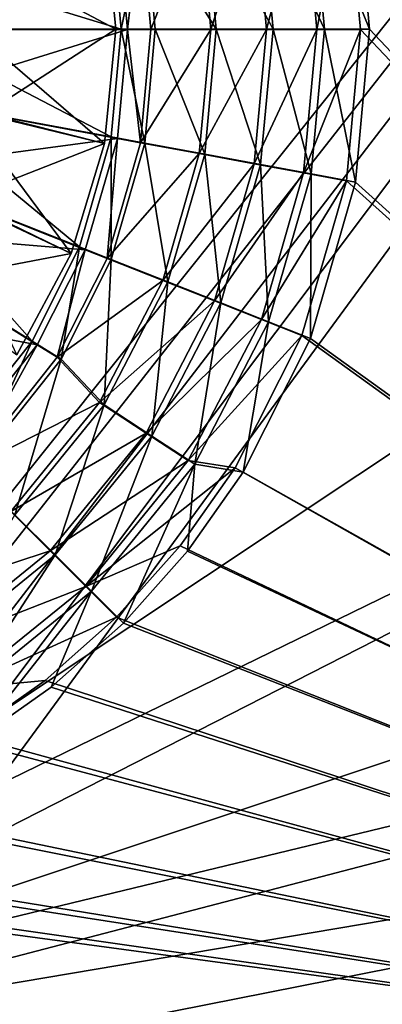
# Model space of a CAD drawing. Header units: metres. Extents: x -1004 to 0, y -808 to 0.
# Tile 71 of 159: x -418 to -357, y -610 to -442. Entities that reach past the tile are written whole.
import ezdxf

# ---------------------------------------------------------------- set-up
doc = ezdxf.new("R2010")
doc.units = ezdxf.units.M

msp = doc.modelspace()

# ---------------------------------------------------------------- linework, layer by layer
at = {"layer": 'None012310'}
for points in [[(-183.245575, -194.333847, 2169.999756), (-362.654358, -418.302765, 2169.999756), (-183.245575, -631.100647, 2169.999756)], [(-183.245575, -630.385498, 2167.143799), (-361.158539, -417.94873, 2167.143799), (-183.245575, -195.279739, 2167.143799)], [(-361.158539, -417.94873, 2167.143799), (-358.766846, -444.016083, 2167.143799), (-368.701752, -419.345459, 2158.308838)], [(-358.766846, -444.016083, 2167.143799), (-361.158539, -417.94873, 2167.143799), (-183.245575, -630.385498, 2167.143799)], [(-378.391785, -421.207153, 2153.198975), (-376.305298, -444.090912, 2153.198975), (-369.957367, -419.651031, 2161.194092)], [(-377.321136, -420.940521, 2150.335205), (-368.701752, -419.345459, 2158.308838), (-366.438293, -444.016083, 2158.308838)], [(-376.305298, -444.090912, 2153.198975), (-367.728546, -444.096008, 2161.194092), (-369.957367, -419.651031, 2161.194092)], [(-369.957367, -419.651031, 2161.194092), (-367.728546, -444.096008, 2161.194092), (-362.654358, -418.302765, 2169.999756)], [(-368.701752, -419.345459, 2158.308838), (-358.766846, -444.016083, 2167.143799), (-366.438293, -444.016083, 2158.308838)], [(-367.728546, -444.096008, 2161.194092), (-360.302094, -444.059662, 2169.999756), (-362.654358, -418.302765, 2169.999756)], [(-362.654358, -418.302765, 2169.999756), (-360.302094, -444.059662, 2169.999756), (-183.245575, -631.100647, 2169.999756)], [(-387.752869, -422.934265, 2146.241211), (-385.824402, -444.085236, 2146.241211), (-378.391785, -421.207153, 2153.198975)], [(-386.848572, -422.703583, 2143.397217), (-377.321136, -420.940521, 2150.335205), (-375.20401, -444.016083, 2150.335205)], [(-385.824402, -444.085236, 2146.241211), (-376.305298, -444.090912, 2153.198975), (-378.391785, -421.207153, 2153.198975)], [(-375.20401, -444.016083, 2150.335205), (-377.321136, -420.940521, 2150.335205), (-366.438293, -444.016083, 2158.308838)], [(-397.778778, -424.783356, 2140.483154), (-396.019379, -444.048767, 2140.483154), (-387.752869, -422.934265, 2146.241211)], [(-397.078857, -424.596069, 2137.627197), (-386.848572, -422.703583, 2143.397217), (-384.893188, -444.016083, 2143.397217)], [(-396.019379, -444.048767, 2140.483154), (-385.824402, -444.085236, 2146.241211), (-387.752869, -422.934265, 2146.241211)], [(-384.893188, -444.016083, 2143.397217), (-386.848572, -422.703583, 2143.397217), (-375.20401, -444.016083, 2150.335205)], [(-402.796021, -425.654083, 2137.627197), (-397.078857, -424.596069, 2137.627197), (-401.111298, -444.016083, 2137.627197)], [(-400.019379, -444.056702, 2140.483154), (-397.778778, -424.783356, 2140.483154), (-401.709503, -425.524811, 2140.483154)], [(-397.078857, -424.596069, 2137.627197), (-395.297058, -444.016083, 2137.627197), (-401.111298, -444.016083, 2137.627197)], [(-400.019379, -444.056702, 2140.483154), (-396.019379, -444.048767, 2140.483154), (-397.778778, -424.783356, 2140.483154)], [(-395.297058, -444.016083, 2137.627197), (-397.078857, -424.596069, 2137.627197), (-384.893188, -444.016083, 2143.397217)], [(-402.796021, -425.654083, 2137.627197), (-401.111298, -444.016083, 2137.627197), (-439.129059, -432.377838, 2167.143799)], [(-438.047211, -432.223419, 2169.999756), (-436.96933, -444.042145, 2169.999756), (-401.709503, -425.524811, 2140.483154)], [(-436.96933, -444.042145, 2169.999756), (-400.019379, -444.056702, 2140.483154), (-401.709503, -425.524811, 2140.483154)], [(-401.111298, -444.016083, 2137.627197), (-438.061249, -444.016083, 2167.143799), (-439.129059, -432.377838, 2167.143799)], [(-402.796021, -462.378082, 2137.627197), (-439.129059, -455.654327, 2167.143799), (-438.061249, -444.016083, 2167.143799)], [(-436.96933, -444.042145, 2169.999756), (-438.065399, -455.907043, 2169.999756), (-400.019379, -444.056702, 2140.483154)], [(-438.065399, -455.907043, 2169.999756), (-401.738037, -462.661499, 2140.483154), (-400.019379, -444.056702, 2140.483154)], [(-401.111298, -444.016083, 2137.627197), (-402.796021, -462.378082, 2137.627197), (-438.061249, -444.016083, 2167.143799)], [(-401.111298, -444.016083, 2137.627197), (-397.078857, -463.436096, 2137.627197), (-402.796021, -462.378082, 2137.627197)], [(-401.738037, -462.661499, 2140.483154), (-397.801758, -463.372803, 2140.483154), (-400.019379, -444.056702, 2140.483154)], [(-401.111298, -444.016083, 2137.627197), (-395.297058, -444.016083, 2137.627197), (-397.078857, -463.436096, 2137.627197)], [(-397.801758, -463.372803, 2140.483154), (-396.019379, -444.048767, 2140.483154), (-400.019379, -444.056702, 2140.483154)], [(-396.019379, -444.048767, 2140.483154), (-397.801758, -463.372803, 2140.483154), (-385.824402, -444.085236, 2146.241211)], [(-397.801758, -463.372803, 2140.483154), (-387.778046, -465.233887, 2146.241211), (-385.824402, -444.085236, 2146.241211)], [(-397.078857, -463.436096, 2137.627197), (-395.297058, -444.016083, 2137.627197), (-386.848572, -465.328583, 2143.397217)], [(-395.297058, -444.016083, 2137.627197), (-384.893188, -444.016083, 2143.397217), (-386.848572, -465.328583, 2143.397217)], [(-385.824402, -444.085236, 2146.241211), (-387.778046, -465.233887, 2146.241211), (-376.305298, -444.090912, 2153.198975)], [(-387.778046, -465.233887, 2146.241211), (-378.419006, -466.972137, 2153.198975), (-376.305298, -444.090912, 2153.198975)], [(-386.848572, -465.328583, 2143.397217), (-384.893188, -444.016083, 2143.397217), (-377.321136, -467.091675, 2150.335205)], [(-384.893188, -444.016083, 2143.397217), (-375.20401, -444.016083, 2150.335205), (-377.321136, -467.091675, 2150.335205)], [(-376.305298, -444.090912, 2153.198975), (-378.419006, -466.972137, 2153.198975), (-367.728546, -444.096008, 2161.194092)], [(-378.419006, -466.972137, 2153.198975), (-369.98645, -468.5383, 2161.194092), (-367.728546, -444.096008, 2161.194092)], [(-377.321136, -467.091675, 2150.335205), (-375.20401, -444.016083, 2150.335205), (-368.701752, -468.686707, 2158.308838)], [(-375.20401, -444.016083, 2150.335205), (-366.438293, -444.016083, 2158.308838), (-368.701752, -468.686707, 2158.308838)], [(-367.728546, -444.096008, 2161.194092), (-369.98645, -468.5383, 2161.194092), (-360.302094, -444.059662, 2169.999756)], [(-369.98645, -468.5383, 2161.194092), (-362.685059, -469.895203, 2169.999756), (-360.302094, -444.059662, 2169.999756)], [(-366.438293, -444.016083, 2158.308838), (-361.158539, -470.083466, 2167.143799), (-368.701752, -468.686707, 2158.308838)], [(-358.766846, -444.016083, 2167.143799), (-361.158539, -470.083466, 2167.143799), (-366.438293, -444.016083, 2158.308838)], [(-183.245575, -631.100647, 2169.999756), (-360.302094, -444.059662, 2169.999756), (-362.685059, -469.895203, 2169.999756)], [(-361.158539, -470.083466, 2167.143799), (-358.766846, -444.016083, 2167.143799), (-183.245575, -630.385498, 2167.143799)], [(-408.195831, -481.158722, 2137.627197), (-442.551605, -467.557953, 2167.143799), (-439.129059, -455.654327, 2167.143799)], [(-438.065399, -455.907043, 2169.999756), (-441.558838, -468.016541, 2169.999756), (-401.738037, -462.661499, 2140.483154)], [(-402.796021, -462.378082, 2137.627197), (-408.195831, -481.158722, 2137.627197), (-439.129059, -455.654327, 2167.143799)], [(-441.558838, -468.016541, 2169.999756), (-407.21582, -481.649536, 2140.483154), (-401.738037, -462.661499, 2140.483154)], [(-402.796021, -462.378082, 2137.627197), (-402.789825, -483.298889, 2137.627197), (-408.195831, -481.158722, 2137.627197)], [(-407.21582, -481.649536, 2140.483154), (-403.489777, -483.104523, 2140.483154), (-401.738037, -462.661499, 2140.483154)], [(-403.489777, -483.104523, 2140.483154), (-397.801758, -463.372803, 2140.483154), (-401.738037, -462.661499, 2140.483154)], [(-397.801758, -463.372803, 2140.483154), (-403.489777, -483.104523, 2140.483154), (-387.778046, -465.233887, 2146.241211)], [(-397.078857, -463.436096, 2137.627197), (-402.789825, -483.298889, 2137.627197), (-402.796021, -462.378082, 2137.627197)], [(-402.789825, -483.298889, 2137.627197), (-397.078857, -463.436096, 2137.627197), (-393.116791, -487.129333, 2143.397217)], [(-397.078857, -463.436096, 2137.627197), (-386.848572, -465.328583, 2143.397217), (-393.116791, -487.129333, 2143.397217)], [(-403.489777, -483.104523, 2140.483154), (-394.013641, -486.86496, 2146.241211), (-387.778046, -465.233887, 2146.241211)], [(-387.778046, -465.233887, 2146.241211), (-394.013641, -486.86496, 2146.241211), (-378.419006, -466.972137, 2153.198975)], [(-393.116791, -487.129333, 2143.397217), (-386.848572, -465.328583, 2143.397217), (-384.10788, -490.695892, 2150.335205)], [(-386.848572, -465.328583, 2143.397217), (-377.321136, -467.091675, 2150.335205), (-384.10788, -490.695892, 2150.335205)], [(-416.286774, -497.23584, 2137.627197), (-447.685822, -477.75766, 2167.143799), (-442.551605, -467.557953, 2167.143799)], [(-441.558838, -468.016541, 2169.999756), (-446.782013, -478.371979, 2169.999756), (-407.21582, -481.649536, 2140.483154)], [(-408.195831, -481.158722, 2137.627197), (-416.286774, -497.23584, 2137.627197), (-442.551605, -467.557953, 2167.143799)], [(-394.013641, -486.86496, 2146.241211), (-385.165436, -490.375305, 2153.198975), (-378.419006, -466.972137, 2153.198975)], [(-378.419006, -466.972137, 2153.198975), (-385.165436, -490.375305, 2153.198975), (-369.98645, -468.5383, 2161.194092)], [(-384.10788, -490.695892, 2150.335205), (-377.321136, -467.091675, 2150.335205), (-375.957611, -493.922485, 2158.308838)], [(-377.321136, -467.091675, 2150.335205), (-368.701752, -468.686707, 2158.308838), (-375.957611, -493.922485, 2158.308838)], [(-385.165436, -490.375305, 2153.198975), (-377.193146, -493.538147, 2161.194092), (-369.98645, -468.5383, 2161.194092)], [(-369.98645, -468.5383, 2161.194092), (-377.193146, -493.538147, 2161.194092), (-362.685059, -469.895203, 2169.999756)], [(-377.193146, -493.538147, 2161.194092), (-370.289703, -496.275665, 2169.999756), (-362.685059, -469.895203, 2169.999756)], [(-368.701752, -468.686707, 2158.308838), (-368.824341, -496.745148, 2167.143799), (-375.957611, -493.922485, 2158.308838)], [(-362.685059, -469.895203, 2169.999756), (-370.289703, -496.275665, 2169.999756), (-183.245575, -631.100647, 2169.999756)], [(-361.158539, -470.083466, 2167.143799), (-368.824341, -496.745148, 2167.143799), (-368.701752, -468.686707, 2158.308838)], [(-368.824341, -496.745148, 2167.143799), (-361.158539, -470.083466, 2167.143799), (-183.245575, -630.385498, 2167.143799)], [(-446.782013, -478.371979, 2169.999756), (-456.074951, -490.065948, 2169.999756), (-415.396423, -497.871826, 2140.483154)], [(-416.286774, -497.23584, 2137.627197), (-430.666382, -515.368347, 2137.627197), (-447.685822, -477.75766, 2167.143799)], [(-446.782013, -478.371979, 2169.999756), (-415.396423, -497.871826, 2140.483154), (-407.21582, -481.649536, 2140.483154)], [(-408.195831, -481.158722, 2137.627197), (-411.346008, -500.300812, 2137.627197), (-416.286774, -497.23584, 2137.627197)], [(-415.396423, -497.871826, 2140.483154), (-411.98996, -499.968597, 2140.483154), (-407.21582, -481.649536, 2140.483154)], [(-411.98996, -499.968597, 2140.483154), (-403.489777, -483.104523, 2140.483154), (-407.21582, -481.649536, 2140.483154)], [(-402.789825, -483.298889, 2137.627197), (-411.346008, -500.300812, 2137.627197), (-408.195831, -481.158722, 2137.627197)], [(-403.489777, -483.104523, 2140.483154), (-411.98996, -499.968597, 2140.483154), (-394.013641, -486.86496, 2146.241211)], [(-411.346008, -500.300812, 2137.627197), (-402.789825, -483.298889, 2137.627197), (-403.985168, -508.108276, 2143.397217)], [(-402.789825, -483.298889, 2137.627197), (-393.116791, -487.129333, 2143.397217), (-403.985168, -508.108276, 2143.397217)], [(-411.98996, -499.968597, 2140.483154), (-404.815857, -507.677124, 2146.241211), (-394.013641, -486.86496, 2146.241211)], [(-394.013641, -486.86496, 2146.241211), (-404.815857, -507.677124, 2146.241211), (-385.165436, -490.375305, 2153.198975)], [(-403.985168, -508.108276, 2143.397217), (-393.116791, -487.129333, 2143.397217), (-395.875366, -513.410278, 2150.335205)], [(-393.116791, -487.129333, 2143.397217), (-384.10788, -490.695892, 2150.335205), (-395.875366, -513.410278, 2150.335205)], [(-456.074951, -490.065948, 2169.999756), (-429.977539, -516.223633, 2140.483154), (-415.396423, -497.871826, 2140.483154)], [(-404.815857, -507.677124, 2146.241211), (-396.852631, -512.892517, 2153.198975), (-385.165436, -490.375305, 2153.198975)], [(-385.165436, -490.375305, 2153.198975), (-396.852631, -512.892517, 2153.198975), (-377.193146, -493.538147, 2161.194092)], [(-395.875366, -513.410278, 2150.335205), (-384.10788, -490.695892, 2150.335205), (-388.538513, -518.20697, 2158.308838)], [(-384.10788, -490.695892, 2150.335205), (-375.957611, -493.922485, 2158.308838), (-388.538513, -518.20697, 2158.308838)], [(-396.852631, -512.892517, 2153.198975), (-389.677704, -517.591553, 2161.194092), (-377.193146, -493.538147, 2161.194092)], [(-377.193146, -493.538147, 2161.194092), (-389.677704, -517.591553, 2161.194092), (-370.289703, -496.275665, 2169.999756)], [(-375.957611, -493.922485, 2158.308838), (-380.303619, -519.557678, 2167.143799), (-388.538513, -518.20697, 2158.308838)], [(-368.824341, -496.745148, 2167.143799), (-380.303619, -519.557678, 2167.143799), (-375.957611, -493.922485, 2158.308838)], [(-389.677704, -517.591553, 2161.194092), (-381.648468, -518.813171, 2169.999756), (-370.289703, -496.275665, 2169.999756)], [(-370.289703, -496.275665, 2169.999756), (-381.648468, -518.813171, 2169.999756), (-183.245575, -631.100647, 2169.999756)], [(-183.245575, -630.385498, 2167.143799), (-380.303619, -519.557678, 2167.143799), (-368.824341, -496.745148, 2167.143799)], [(-416.286774, -497.23584, 2137.627197), (-426.555084, -519.479675, 2137.627197), (-430.666382, -515.368347, 2137.627197)], [(-429.977539, -516.223633, 2140.483154), (-427.132843, -519.035828, 2140.483154), (-415.396423, -497.871826, 2140.483154)], [(-427.132843, -519.035828, 2140.483154), (-411.98996, -499.968597, 2140.483154), (-415.396423, -497.871826, 2140.483154)], [(-411.346008, -500.300812, 2137.627197), (-426.555084, -519.479675, 2137.627197), (-416.286774, -497.23584, 2137.627197)], [(-411.98996, -499.968597, 2140.483154), (-427.132843, -519.035828, 2140.483154), (-404.815857, -507.677124, 2146.241211)], [(-426.555084, -519.479675, 2137.627197), (-411.346008, -500.300812, 2137.627197), (-419.198456, -526.836304, 2143.397217)], [(-411.346008, -500.300812, 2137.627197), (-403.985168, -508.108276, 2143.397217), (-419.198456, -526.836304, 2143.397217)], [(-427.132843, -519.035828, 2140.483154), (-419.930267, -526.25116, 2146.241211), (-404.815857, -507.677124, 2146.241211)], [(-404.815857, -507.677124, 2146.241211), (-419.930267, -526.25116, 2146.241211), (-396.852631, -512.892517, 2153.198975)], [(-419.198456, -526.836304, 2143.397217), (-403.985168, -508.108276, 2143.397217), (-412.347168, -533.687561, 2150.335205)], [(-403.985168, -508.108276, 2143.397217), (-395.875366, -513.410278, 2150.335205), (-412.347168, -533.687561, 2150.335205)], [(-419.930267, -526.25116, 2146.241211), (-413.205261, -532.988159, 2153.198975), (-396.852631, -512.892517, 2153.198975)], [(-396.852631, -512.892517, 2153.198975), (-413.205261, -532.988159, 2153.198975), (-389.677704, -517.591553, 2161.194092)], [(-412.347168, -533.687561, 2150.335205), (-395.875366, -513.410278, 2150.335205), (-406.148865, -539.885864, 2158.308838)], [(-395.875366, -513.410278, 2150.335205), (-388.538513, -518.20697, 2158.308838), (-406.148865, -539.885864, 2158.308838)], [(-413.205261, -532.988159, 2153.198975), (-407.145996, -539.058289, 2161.194092), (-389.677704, -517.591553, 2161.194092)], [(-389.677704, -517.591553, 2161.194092), (-407.145996, -539.058289, 2161.194092), (-381.648468, -518.813171, 2169.999756)], [(-407.145996, -539.058289, 2161.194092), (-391.039063, -532.147339, 2169.999756), (-381.648468, -518.813171, 2169.999756)], [(-388.538513, -518.20697, 2158.308838), (-400.724335, -545.310425, 2167.143799), (-406.148865, -539.885864, 2158.308838)], [(-388.538513, -518.20697, 2158.308838), (-389.77298, -533.021667, 2167.143799), (-400.724335, -545.310425, 2167.143799)], [(-183.245575, -631.100647, 2169.999756), (-381.648468, -518.813171, 2169.999756), (-391.039063, -532.147339, 2169.999756)], [(-380.303619, -519.557678, 2167.143799), (-389.77298, -533.021667, 2167.143799), (-388.538513, -518.20697, 2158.308838)], [(-389.77298, -533.021667, 2167.143799), (-380.303619, -519.557678, 2167.143799), (-183.245575, -630.385498, 2167.143799)], [(-419.930267, -526.25116, 2146.241211), (-438.53125, -541.332397, 2146.241211), (-413.205261, -532.988159, 2153.198975)], [(-419.198456, -526.836304, 2143.397217), (-412.347168, -533.687561, 2150.335205), (-432.624451, -550.159363, 2150.335205)], [(-401.899475, -544.31427, 2169.999756), (-391.039063, -532.147339, 2169.999756), (-407.145996, -539.058289, 2161.194092)], [(-391.039063, -532.147339, 2169.999756), (-401.899475, -544.31427, 2169.999756), (-183.245575, -631.100647, 2169.999756)], [(-438.53125, -541.332397, 2146.241211), (-433.330109, -549.304871, 2153.198975), (-413.205261, -532.988159, 2153.198975)], [(-413.205261, -532.988159, 2153.198975), (-433.330109, -549.304871, 2153.198975), (-407.145996, -539.058289, 2161.194092)], [(-432.624451, -550.159363, 2150.335205), (-412.347168, -533.687561, 2150.335205), (-427.827759, -557.496216, 2158.308838)], [(-412.347168, -533.687561, 2150.335205), (-406.148865, -539.885864, 2158.308838), (-427.827759, -557.496216, 2158.308838)], [(-400.724335, -545.310425, 2167.143799), (-389.77298, -533.021667, 2167.143799), (-183.245575, -630.385498, 2167.143799)], [(-433.330109, -549.304871, 2153.198975), (-428.643829, -556.48822, 2161.194092), (-407.145996, -539.058289, 2161.194092)], [(-407.145996, -539.058289, 2161.194092), (-428.643829, -556.48822, 2161.194092), (-401.899475, -544.31427, 2169.999756)], [(-406.148865, -539.885864, 2158.308838), (-426.47702, -565.73114, 2167.143799), (-427.827759, -557.496216, 2158.308838)], [(-406.148865, -539.885864, 2158.308838), (-413.013092, -556.26178, 2167.143799), (-426.47702, -565.73114, 2167.143799)], [(-400.724335, -545.310425, 2167.143799), (-413.013092, -556.26178, 2167.143799), (-406.148865, -539.885864, 2158.308838)], [(-428.643829, -556.48822, 2161.194092), (-414.052521, -555.126587, 2169.999756), (-401.899475, -544.31427, 2169.999756)], [(-401.899475, -544.31427, 2169.999756), (-414.052521, -555.126587, 2169.999756), (-183.245575, -631.100647, 2169.999756)], [(-183.245575, -630.385498, 2167.143799), (-413.013092, -556.26178, 2167.143799), (-400.724335, -545.310425, 2167.143799)], [(-427.364502, -564.474976, 2169.999756), (-414.052521, -555.126587, 2169.999756), (-428.643829, -556.48822, 2161.194092)], [(-183.245575, -631.100647, 2169.999756), (-414.052521, -555.126587, 2169.999756), (-427.364502, -564.474976, 2169.999756)], [(-426.47702, -565.73114, 2167.143799), (-413.013092, -556.26178, 2167.143799), (-183.245575, -630.385498, 2167.143799)], [(-427.364502, -564.474976, 2169.999756), (-449.994415, -575.838135, 2169.999756), (-183.245575, -631.100647, 2169.999756)], [(-449.289581, -577.210388, 2167.143799), (-426.47702, -565.73114, 2167.143799), (-183.245575, -630.385498, 2167.143799)], [(-449.994415, -575.838135, 2169.999756), (-476.388245, -583.39563, 2169.999756), (-183.245575, -631.100647, 2169.999756)], [(-183.245575, -630.385498, 2167.143799), (-475.951294, -584.876221, 2167.143799), (-449.289581, -577.210388, 2167.143799)], [(-476.388245, -583.39563, 2169.999756), (-502.018646, -585.732666, 2169.999756), (-183.245575, -631.100647, 2169.999756)], [(-183.245575, -631.100647, 2169.999756), (-502.018646, -585.732666, 2169.999756), (-820.791748, -631.100647, 2169.999756)], [(-502.018646, -587.267883, 2167.143799), (-475.951294, -584.876221, 2167.143799), (-183.245575, -630.385498, 2167.143799)], [(-820.791748, -630.385498, 2167.143799), (-502.018646, -587.267883, 2167.143799), (-183.245575, -630.385498, 2167.143799)]]:
    msp.add_3dface(points, dxfattribs=at)
at = {"layer": 'None012318'}
for points in [[(-403.940125, -424.50705, 2134.872559), (-402.018646, -444.016083, 2134.872559), (-427.887665, -430.297974, 2129.237549)], [(-403.940125, -424.50705, 2136.719971), (-424.259888, -429.626648, 2147.430664), (-422.939697, -444.016083, 2147.430664)], [(-402.018646, -444.016083, 2136.719971), (-403.940125, -424.50705, 2136.719971), (-422.939697, -444.016083, 2147.430664)], [(-403.940125, -424.50705, 2136.719971), (-402.018646, -444.016083, 2136.719971), (-403.940125, -424.50705, 2134.872559)], [(-402.018646, -444.016083, 2136.719971), (-402.018646, -444.016083, 2134.872559), (-403.940125, -424.50705, 2134.872559)], [(-427.887665, -430.297974, 2129.237549), (-402.018646, -444.016083, 2134.872559), (-426.629059, -444.016083, 2129.237549)], [(-426.629059, -444.016083, 2129.237549), (-403.940125, -463.525116, 2134.872559), (-427.887665, -457.734192, 2129.237549)], [(-426.629059, -444.016083, 2129.237549), (-402.018646, -444.016083, 2134.872559), (-403.940125, -463.525116, 2134.872559)], [(-422.939697, -444.016083, 2147.430664), (-424.259888, -458.405548, 2147.430664), (-402.018646, -444.016083, 2136.719971)], [(-424.259888, -458.405548, 2147.430664), (-403.940125, -463.525116, 2136.719971), (-402.018646, -444.016083, 2136.719971)], [(-402.018646, -444.016083, 2136.719971), (-403.940125, -463.525116, 2136.719971), (-402.018646, -444.016083, 2134.872559)], [(-403.940125, -463.525116, 2136.719971), (-403.940125, -463.525116, 2134.872559), (-402.018646, -444.016083, 2134.872559)], [(-427.887665, -457.734192, 2129.237549), (-409.630707, -482.284424, 2134.872559), (-431.922302, -471.766602, 2129.237549)], [(-424.259888, -458.405548, 2147.430664), (-428.491974, -473.124634, 2147.430664), (-403.940125, -463.525116, 2136.719971)], [(-403.940125, -463.525116, 2134.872559), (-409.630707, -482.284424, 2134.872559), (-427.887665, -457.734192, 2129.237549)], [(-428.491974, -473.124634, 2147.430664), (-409.630707, -482.284424, 2136.719971), (-403.940125, -463.525116, 2136.719971)], [(-403.940125, -463.525116, 2136.719971), (-409.630707, -482.284424, 2136.719971), (-403.940125, -463.525116, 2134.872559)], [(-409.630707, -482.284424, 2136.719971), (-409.630707, -482.284424, 2134.872559), (-403.940125, -463.525116, 2134.872559)], [(-409.630707, -482.284424, 2134.872559), (-418.871704, -499.57312, 2134.872559), (-431.922302, -471.766602, 2129.237549)], [(-409.630707, -482.284424, 2136.719971), (-428.491974, -473.124634, 2147.430664), (-435.829926, -487.288849, 2147.430664)], [(-418.871704, -499.57312, 2136.719971), (-409.630707, -482.284424, 2136.719971), (-435.829926, -487.288849, 2147.430664)], [(-409.630707, -482.284424, 2136.719971), (-418.871704, -499.57312, 2136.719971), (-409.630707, -482.284424, 2134.872559)], [(-418.871704, -499.57312, 2136.719971), (-418.871704, -499.57312, 2134.872559), (-409.630707, -482.284424, 2134.872559)]]:
    msp.add_3dface(points, dxfattribs=at)
at = {"layer": 'None012349'}
for points in [[(-10, -10, 90), (-502.018646, -625.846375, 90), (-994.037292, -10, 90)], [(-494.003571, -626.560364, 90), (-502.018646, -625.846375, 90), (-10, -10, 90)], [(-485.779327, -628.854126, 90), (-494.003571, -626.560364, 90), (-10, -10, 90)], [(-477.800262, -632.855408, 90), (-485.779327, -628.854126, 90), (-10, -10, 90)], [(-10, -10, 90), (-470.61264, -638.481506, 90), (-477.800262, -632.855408, 90)], [(-217.024689, -763.271118, 90), (-470.61264, -638.481506, 90), (-10, -10, 90)], [(-502.018616, -79.224953, 118.640182), (-502.018646, -605.043579, 109.461983), (-405.341431, -78.099579, 118.659828)], [(-502.018646, -605.043579, 109.461983), (-490.16217, -606.131226, 109.443001), (-405.341431, -78.099579, 118.659828)], [(-405.341431, -78.099579, 118.659828), (-490.16217, -606.131226, 109.443001), (-63.327908, -322.10611, 114.400681)], [(-490.16217, -606.131226, 109.443001), (-62.766594, -397.573273, 113.083397), (-63.327908, -322.10611, 114.400681)], [(-490.16217, -606.131226, 109.443001), (-478.035339, -609.617432, 109.382149), (-62.766594, -397.573273, 113.083397)], [(-478.035339, -609.617432, 109.382149), (-63.959824, -471.626282, 111.790794), (-62.766594, -397.573273, 113.083397)], [(-65.250557, -509.738708, 111.125542), (-63.959824, -471.626282, 111.790794), (-478.035339, -609.617432, 109.382149)], [(-467.644836, -614.846802, 109.290871), (-65.250557, -509.738708, 111.125542), (-478.035339, -609.617432, 109.382149)], [(-66.968597, -547.130066, 110.47287), (-65.250557, -509.738708, 111.125542), (-467.644836, -614.846802, 109.290871)], [(-455.945892, -624.124634, 109.128922), (-66.968597, -547.130066, 110.47287), (-467.644836, -614.846802, 109.290871)], [(-68.964417, -581.773499, 109.868164), (-66.968597, -547.130066, 110.47287), (-455.945892, -624.124634, 109.128922)], [(-446.666656, -635.821777, 108.924751), (-68.964417, -581.773499, 109.868164), (-455.945892, -624.124634, 109.128922)], [(-72.884094, -636.042603, 108.920898), (-68.964417, -581.773499, 109.868164), (-446.666656, -635.821777, 108.924751)]]:
    msp.add_3dface(points, dxfattribs=at)

doc.saveas('drawing.dxf')
